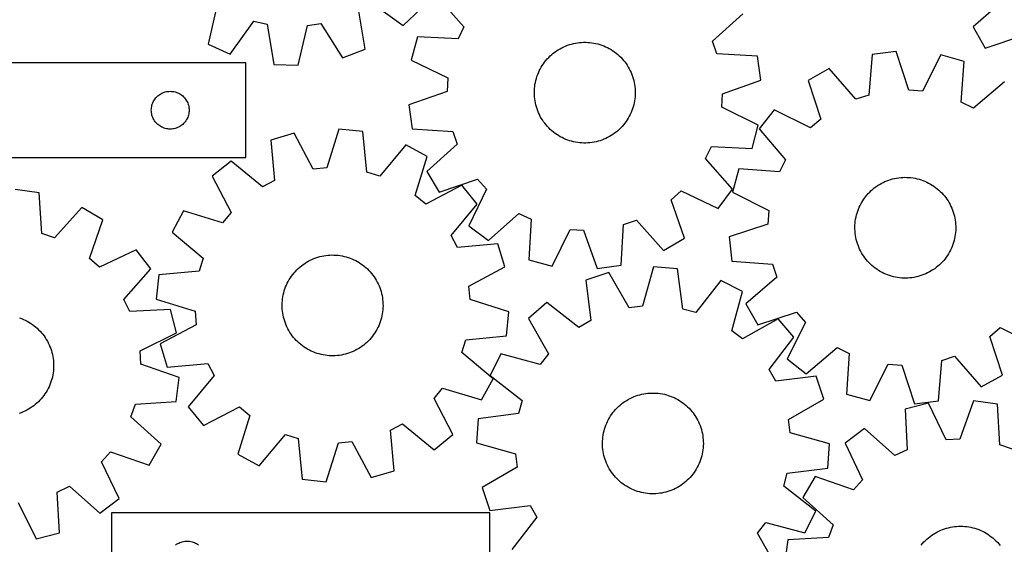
# Model space of a CAD drawing. Header units: millimetres. Extents: x 7 to 1243, y 7 to 1238.
# Tile 9 of 20: x 248 to 717, y 714 to 963. Entities that reach past the tile are written whole.
import ezdxf

# ---------------------------------------------------------------- set-up
doc = ezdxf.new("R2010")
doc.units = ezdxf.units.MM
doc.layers.add('CUT', color=7, linetype='CONTINUOUS', true_color=0x000000)

msp = doc.modelspace()

# ---------------------------------------------------------------- linework, layer by layer
at = {"layer": 'CUT'}
for p, q in [((341.968896, 970.488762), (337.651258, 951.5996)), ((414.759961, 971.7461), (430.558982, 960.528553)), ((446.587124, 974.450048), (459.426632, 959.938348)), ((716.377015, 972.58994), (701.801087, 959.823392)), ((412.410587, 949.220265), (409.302826, 968.345752)), ((430.558982, 960.528553), (438.971717, 968.422308)), ((577.688843, 953.117314), (592.111647, 966.0566)), ((348.16355, 946.848056), (359.489792, 962.569336)), ((359.489792, 962.569336), (365.752979, 961.114968)), ((365.752979, 961.114968), (368.99257, 942.01137)), ((384.970809, 960.50333), (391.313802, 961.556487)), ((391.313802, 961.556487), (401.617424, 945.146801)), ((380.522999, 941.644396), (384.970809, 960.50333)), ((459.426632, 959.938348), (456.62807, 954.149502)), ((701.801087, 959.823392), (707.528442, 949.809259)), ((707.528442, 949.809259), (725.922829, 955.899328)), ((337.651258, 951.5996), (348.16355, 946.848056)), ((437.28015, 955.198507), (434.381758, 944.032273)), ((456.62807, 954.149502), (437.28015, 955.198507)), ((508.749568, 951.118385), (509.676475, 951.433879)), ((509.676475, 951.433879), (510.615481, 951.711304)), ((510.615481, 951.711304), (511.56502, 951.950198)), ((511.56502, 951.950198), (512.523513, 952.150162)), ((512.523513, 952.150162), (513.489365, 952.310864)), ((513.489365, 952.310864), (514.460968, 952.432037)), ((514.460968, 952.432037), (515.436705, 952.513479)), ((515.436705, 952.513479), (516.414952, 952.555054)), ((516.414952, 952.555054), (517.39408, 952.556693)), ((517.39408, 952.556693), (518.372461, 952.518393)), ((518.372461, 952.518393), (519.348465, 952.440219)), ((519.348465, 952.440219), (520.320468, 952.3223)), ((520.320468, 952.3223), (521.286852, 952.164832)), ((521.286852, 952.164832), (522.24601, 951.968078)), ((522.24601, 951.968078), (523.196344, 951.732365)), ((523.196344, 951.732365), (524.136272, 951.458085)), ((524.136272, 951.458085), (525.064231, 951.145695)), ((579.803293, 947.045099), (577.688843, 953.117314)), ((401.617424, 945.146801), (412.410587, 949.220265)), ((500.472041, 946.015185), (501.197685, 946.672556)), ((501.197685, 946.672556), (501.949538, 947.299781)), ((501.949538, 947.299781), (502.72635, 947.895817)), ((502.72635, 947.895817), (503.526826, 948.459672)), ((503.526826, 948.459672), (504.349635, 948.990408)), ((504.349635, 948.990408), (505.193408, 949.487141)), ((505.193408, 949.487141), (506.056739, 949.949044)), ((506.056739, 949.949044), (506.938192, 950.375348)), ((506.938192, 950.375348), (507.8363, 950.765345)), ((507.8363, 950.765345), (508.749568, 951.118385)), ((525.064231, 951.145695), (525.978676, 950.795715)), ((525.978676, 950.795715), (526.878085, 950.408727)), ((526.878085, 950.408727), (527.76096, 949.985376)), ((527.76096, 949.985376), (528.625833, 949.526366)), ((528.625833, 949.526366), (529.471263, 949.032461)), ((529.471263, 949.032461), (530.295845, 948.504483)), ((530.295845, 948.504483), (531.098204, 947.943311)), ((531.098204, 947.943311), (531.877007, 947.349879)), ((531.877007, 947.349879), (532.630956, 946.725174)), ((532.630956, 946.725174), (533.358797, 946.070237)), ((599.143518, 945.86268), (579.803293, 947.045099)), ((653.638749, 946.732698), (652.115102, 927.41636)), ((665.090554, 948.126125), (653.638749, 946.732698)), ((671.201888, 929.738792), (665.090554, 948.126125)), ((686.413221, 946.518188), (677.613512, 929.255293)), ((697.52655, 943.42313), (686.413221, 946.518188)), ((355.661985, 942.705142), (235.661985, 942.705142)), ((355.661985, 897.705142), (355.661985, 942.705142)), ((368.99257, 942.01137), (380.522999, 941.644396)), ((434.381758, 944.032273), (451.797304, 935.538677)), ((496.732906, 941.502464), (497.277594, 942.316104)), ((497.277594, 942.316104), (497.855017, 943.10685)), ((497.855017, 943.10685), (498.464212, 943.873385)), ((498.464212, 943.873385), (499.104166, 944.614434)), ((499.104166, 944.614434), (499.773814, 945.328764)), ((499.773814, 945.328764), (500.472041, 946.015185)), ((533.358797, 946.070237), (534.059318, 945.386157)), ((534.059318, 945.386157), (534.731354, 944.674074)), ((534.731354, 944.674074), (535.373785, 943.935171)), ((535.373785, 943.935171), (535.985543, 943.17068)), ((535.985543, 943.17068), (536.56561, 942.381872)), ((536.56561, 942.381872), (537.113019, 941.57006)), ((600.738886, 934.437258), (599.143518, 945.86268)), ((696.13616, 924.096743), (697.52655, 943.42313)), ((494.198961, 936.218062), (494.530215, 937.139456)), ((494.530215, 937.139456), (494.898775, 938.046571)), ((494.898775, 938.046571), (495.304029, 938.937899)), ((495.304029, 938.937899), (495.745302, 939.811955)), ((495.745302, 939.811955), (496.221858, 940.667284)), ((496.221858, 940.667284), (496.732906, 941.502464)), ((537.113019, 941.57006), (537.62686, 940.736596)), ((537.62686, 940.736596), (538.106278, 939.882866)), ((538.106278, 939.882866), (538.550474, 939.010293)), ((538.550474, 939.010293), (538.95871, 938.120327)), ((538.95871, 938.120327), (539.330305, 937.214451)), ((539.330305, 937.214451), (539.664642, 936.294171)), ((633.323842, 940.058407), (623.276996, 934.388632)), ((646.006507, 925.409433), (633.323842, 940.058407)), ((451.797304, 935.538677), (451.427065, 929.119517)), ((493.257089, 932.420681), (493.434237, 933.383652)), ((493.434237, 933.383652), (493.650516, 934.338596)), ((493.650516, 934.338596), (493.905565, 935.283924)), ((493.905565, 935.283924), (494.198961, 936.218062)), ((539.664642, 936.294171), (539.961164, 935.361021)), ((539.961164, 935.361021), (540.219376, 934.416552)), ((540.219376, 934.416552), (540.438851, 933.462337)), ((540.438851, 933.462337), (540.619222, 932.499964)), ((540.619222, 932.499964), (540.760189, 931.531035)), ((582.462302, 928.002284), (600.738886, 934.437258)), ((623.276996, 934.388632), (629.261371, 915.959588)), ((716.610796, 933.777758), (701.8747, 921.196426)), ((314.661853, 927.688368), (315.161985, 927.99937)), ((315.161985, 927.99937), (315.681387, 928.276996)), ((315.681387, 928.276996), (316.217834, 928.520057)), ((316.217834, 928.520057), (316.76903, 928.727513)), ((316.76903, 928.727513), (317.332613, 928.898474)), ((317.332613, 928.898474), (317.906172, 929.032209)), ((317.906172, 929.032209), (318.487249, 929.128145)), ((318.487249, 929.128145), (319.073357, 929.185872)), ((319.073357, 929.185872), (319.661985, 929.205142)), ((319.661985, 929.205142), (320.250613, 929.185872)), ((320.250613, 929.185872), (320.836721, 929.128145)), ((320.836721, 929.128145), (321.417798, 929.032209)), ((321.417798, 929.032209), (321.991356, 928.898474)), ((321.991356, 928.898474), (322.55494, 928.727513)), ((322.55494, 928.727513), (323.106136, 928.520057)), ((323.106136, 928.520057), (323.642583, 928.276996)), ((323.642583, 928.276996), (324.161985, 927.99937)), ((324.161985, 927.99937), (324.662117, 927.688368)), ((451.427065, 929.119517), (433.15048, 922.684543)), ((492.944717, 928.520725), (492.963051, 929.499683)), ((492.966328, 927.541834), (492.944717, 928.520725)), ((492.963051, 929.499683), (493.0213, 930.477079)), ((493.0213, 930.477079), (493.119367, 931.451285)), ((493.119367, 931.451285), (493.257089, 932.420681)), ((540.760189, 931.531035), (540.861517, 930.557163)), ((540.861517, 930.557163), (540.923038, 929.579967)), ((540.923038, 929.579967), (540.94465, 928.601076)), ((540.94465, 928.601076), (540.926315, 927.622118)), ((582.092063, 921.583125), (582.462302, 928.002284)), ((677.613512, 929.255293), (671.201888, 929.738792)), ((310.968652, 922.534513), (311.139614, 923.098097)), ((311.139614, 923.098097), (311.347069, 923.649292)), ((311.347069, 923.649292), (311.59013, 924.18574)), ((311.59013, 924.18574), (311.867756, 924.705142)), ((311.867756, 924.705142), (312.178758, 925.205274)), ((312.178758, 925.205274), (312.521805, 925.683994)), ((312.521805, 925.683994), (312.895427, 926.139254)), ((312.895427, 926.139254), (313.298024, 926.569103)), ((313.298024, 926.569103), (313.727872, 926.9717)), ((313.727872, 926.9717), (314.183132, 927.345322)), ((314.183132, 927.345322), (314.661853, 927.688368)), ((324.662117, 927.688368), (325.140838, 927.345322)), ((325.140838, 927.345322), (325.596097, 926.9717)), ((325.596097, 926.9717), (326.025946, 926.569103)), ((326.025946, 926.569103), (326.428543, 926.139254)), ((326.428543, 926.139254), (326.802165, 925.683994)), ((326.802165, 925.683994), (327.145211, 925.205274)), ((327.145211, 925.205274), (327.456213, 924.705142)), ((327.456213, 924.705142), (327.733839, 924.18574)), ((327.733839, 924.18574), (327.976901, 923.649292)), ((327.976901, 923.649292), (328.184356, 923.098097)), ((328.184356, 923.098097), (328.355317, 922.534513)), ((493.027849, 926.564639), (492.966328, 927.541834)), ((493.129178, 925.590766), (493.027849, 926.564639)), ((493.270145, 924.621837), (493.129178, 925.590766)), ((493.450515, 923.659464), (493.270145, 924.621837)), ((493.66999, 922.705249), (493.450515, 923.659464)), ((540.455129, 923.738149), (540.238851, 922.783205)), ((540.632277, 924.701121), (540.455129, 923.738149)), ((540.769999, 925.670516), (540.632277, 924.701121)), ((540.868066, 926.644722), (540.769999, 925.670516)), ((540.926315, 927.622118), (540.868066, 926.644722)), ((652.115102, 927.41636), (646.006507, 925.409433)), ((701.8747, 921.196426), (696.13616, 924.096743)), ((310.661985, 920.205142), (310.681254, 920.79377)), ((310.681254, 919.616513), (310.661985, 920.205142)), ((310.681254, 920.79377), (310.738981, 921.379877)), ((310.738981, 919.030406), (310.681254, 919.616513)), ((310.738981, 921.379877), (310.834917, 921.960954)), ((310.834917, 918.449329), (310.738981, 919.030406)), ((310.834917, 921.960954), (310.968652, 922.534513)), ((310.968652, 917.87577), (310.834917, 918.449329)), ((328.355317, 922.534513), (328.489052, 921.960954)), ((328.489052, 918.449329), (328.355317, 917.87577)), ((328.489052, 921.960954), (328.584989, 921.379877)), ((328.584989, 919.030406), (328.489052, 918.449329)), ((328.584989, 921.379877), (328.642715, 920.79377)), ((328.642715, 919.616513), (328.584989, 919.030406)), ((328.642715, 920.79377), (328.661985, 920.205142)), ((328.661985, 920.205142), (328.642715, 919.616513)), ((433.15048, 922.684543), (434.745848, 911.259121)), ((493.928203, 921.760781), (493.66999, 922.705249)), ((494.224724, 920.82763), (493.928203, 921.760781)), ((494.559061, 919.907351), (494.224724, 920.82763)), ((494.930657, 919.001474), (494.559061, 919.907351)), ((495.338892, 918.111509), (494.930657, 919.001474)), ((538.990591, 919.07523), (538.585337, 918.183902)), ((539.359151, 919.982345), (538.990591, 919.07523)), ((539.690405, 920.903739), (539.359151, 919.982345)), ((539.983801, 921.837877), (539.690405, 920.903739)), ((540.238851, 922.783205), (539.983801, 921.837877)), ((599.507609, 913.089528), (582.092063, 921.583125)), ((607.06261, 920.448213), (599.950262, 911.365263)), ((624.385783, 911.767771), (607.06261, 920.448213)), ((311.139614, 917.312186), (310.968652, 917.87577)), ((311.347069, 916.760991), (311.139614, 917.312186)), ((311.59013, 916.224543), (311.347069, 916.760991)), ((311.867756, 915.705142), (311.59013, 916.224543)), ((312.178758, 915.205009), (311.867756, 915.705142)), ((312.521805, 914.726289), (312.178758, 915.205009)), ((312.895427, 914.271029), (312.521805, 914.726289)), ((313.298024, 913.841181), (312.895427, 914.271029)), ((313.727872, 913.438583), (313.298024, 913.841181)), ((326.025946, 913.841181), (325.596097, 913.438583)), ((326.428543, 914.271029), (326.025946, 913.841181)), ((326.802165, 914.726289), (326.428543, 914.271029)), ((327.145211, 915.205009), (326.802165, 914.726289)), ((327.456213, 915.705142), (327.145211, 915.205009)), ((327.733839, 916.224543), (327.456213, 915.705142)), ((327.976901, 916.760991), (327.733839, 916.224543)), ((328.184356, 917.312186), (327.976901, 916.760991)), ((328.355317, 917.87577), (328.184356, 917.312186)), ((495.783088, 917.238935), (495.338892, 918.111509)), ((496.262506, 916.385206), (495.783088, 917.238935)), ((496.776347, 915.551741), (496.262506, 916.385206)), ((497.323757, 914.73993), (496.776347, 915.551741)), ((497.903823, 913.951122), (497.323757, 914.73993)), ((498.515581, 913.18663), (497.903823, 913.951122)), ((536.03435, 914.014952), (535.425154, 913.248416)), ((536.611772, 914.805697), (536.03435, 914.014952)), ((537.15646, 915.619337), (536.611772, 914.805697)), ((537.667508, 916.454517), (537.15646, 915.619337)), ((538.144065, 917.309846), (537.667508, 916.454517)), ((538.585337, 918.183902), (538.144065, 917.309846)), ((629.261371, 915.959588), (624.385783, 911.767771)), ((314.183132, 913.064962), (313.727872, 913.438583)), ((314.661853, 912.721915), (314.183132, 913.064962)), ((315.161985, 912.410913), (314.661853, 912.721915)), ((315.681387, 912.133287), (315.161985, 912.410913)), ((316.217834, 911.890226), (315.681387, 912.133287)), ((316.76903, 911.68277), (316.217834, 911.890226)), ((317.332613, 911.511809), (316.76903, 911.68277)), ((317.906172, 911.378074), (317.332613, 911.511809)), ((318.487249, 911.282138), (317.906172, 911.378074)), ((319.073357, 911.224411), (318.487249, 911.282138)), ((319.661985, 911.205142), (319.073357, 911.224411)), ((320.250613, 911.224411), (319.661985, 911.205142)), ((320.836721, 911.282138), (320.250613, 911.224411)), ((321.417798, 911.378074), (320.836721, 911.282138)), ((321.991356, 911.511809), (321.417798, 911.378074)), ((322.55494, 911.68277), (321.991356, 911.511809)), ((323.106136, 911.890226), (322.55494, 911.68277)), ((323.642583, 912.133287), (323.106136, 911.890226)), ((324.161985, 912.410913), (323.642583, 912.133287)), ((324.662117, 912.721915), (324.161985, 912.410913)), ((325.140838, 913.064962), (324.662117, 912.721915)), ((325.596097, 913.438583), (325.140838, 913.064962)), ((378.632445, 909.245177), (367.572078, 905.965887)), ((387.717781, 892.130882), (378.632445, 909.245177)), ((399.925452, 911.207191), (394.120486, 892.720851)), ((411.398829, 910.004241), (399.925452, 911.207191)), ((413.243227, 890.715887), (411.398829, 910.004241)), ((434.745848, 911.259121), (454.086073, 910.076702)), ((454.086073, 910.076702), (456.200523, 904.004488)), ((499.158012, 912.447728), (498.515581, 913.18663)), ((499.830048, 911.735644), (499.158012, 912.447728)), ((500.530569, 911.051564), (499.830048, 911.735644)), ((501.25841, 910.396627), (500.530569, 911.051564)), ((502.012359, 909.771922), (501.25841, 910.396627)), ((502.791162, 909.17849), (502.012359, 909.771922)), ((503.593522, 908.617318), (502.791162, 909.17849)), ((531.163017, 909.225984), (530.36254, 908.662129)), ((531.939828, 909.82202), (531.163017, 909.225984)), ((532.691681, 910.449246), (531.939828, 909.82202)), ((533.417326, 911.106616), (532.691681, 910.449246)), ((534.115553, 911.793037), (533.417326, 911.106616)), ((534.7852, 912.507367), (534.115553, 911.793037)), ((535.425154, 913.248416), (534.7852, 912.507367)), ((596.609217, 901.923294), (599.507609, 913.089528)), ((599.950262, 911.365263), (612.531594, 896.629168)), ((367.572078, 905.965887), (369.283406, 886.665271)), ((504.418103, 908.08934), (503.593522, 908.617318)), ((505.263534, 907.595435), (504.418103, 908.08934)), ((506.128406, 907.136425), (505.263534, 907.595435)), ((507.011282, 906.713074), (506.128406, 907.136425)), ((507.91069, 906.326086), (507.011282, 906.713074)), ((508.825135, 905.976106), (507.91069, 906.326086)), ((509.753094, 905.663716), (508.825135, 905.976106)), ((510.693023, 905.389437), (509.753094, 905.663716)), ((511.643357, 905.153724), (510.693023, 905.389437)), ((512.602514, 904.956969), (511.643357, 905.153724)), ((513.568898, 904.799502), (512.602514, 904.956969)), ((514.540902, 904.681583), (513.568898, 904.799502)), ((515.516906, 904.603408), (514.540902, 904.681583)), ((516.495286, 904.565108), (515.516906, 904.603408)), ((517.474415, 904.566748), (516.495286, 904.565108)), ((518.452661, 904.608322), (517.474415, 904.566748)), ((519.428398, 904.689764), (518.452661, 904.608322)), ((520.400001, 904.810937), (519.428398, 904.689764)), ((521.365853, 904.971639), (520.400001, 904.810937)), ((522.324346, 905.171603), (521.365853, 904.971639)), ((523.273886, 905.410497), (522.324346, 905.171603)), ((524.212891, 905.687922), (523.273886, 905.410497)), ((525.139799, 906.003417), (524.212891, 905.687922)), ((526.053067, 906.356456), (525.139799, 906.003417)), ((526.951174, 906.746453), (526.053067, 906.356456)), ((527.832628, 907.172758), (526.951174, 906.746453)), ((528.695959, 907.634661), (527.832628, 907.172758)), ((529.539731, 908.131393), (528.695959, 907.634661)), ((530.36254, 908.662129), (529.539731, 908.131393)), ((431.821831, 903.668425), (419.384326, 888.810737)), ((441.9615, 898.166373), (431.821831, 903.668425)), ((456.200523, 904.004488), (441.777719, 891.065201)), ((574.462734, 897.183453), (577.261297, 902.972299)), ((577.261297, 902.972299), (596.609217, 901.923294)), ((175.661985, 897.705142), (355.661985, 897.705142)), ((348.650736, 896.004742), (339.687219, 888.742453)), ((363.593849, 883.670003), (348.650736, 896.004742)), ((436.284169, 879.640436), (441.9615, 898.166373)), ((587.302242, 882.671753), (574.462734, 897.183453)), ((612.531594, 896.629168), (609.631278, 890.890627)), ((394.120486, 892.720851), (387.717781, 892.130882)), ((419.384326, 888.810737), (413.243227, 890.715887)), ((441.777719, 891.065201), (447.623967, 881.120009)), ((590.304891, 892.281017), (587.209833, 881.167688)), ((609.631278, 890.890627), (590.304891, 892.281017)), ((339.687219, 888.742453), (348.654305, 871.565906)), ((369.283406, 886.665271), (363.593849, 883.670003)), ((447.623967, 881.120009), (465.944497, 887.42878)), ((465.944497, 887.42878), (470.221729, 882.62795)), ((657.999127, 885.313356), (658.868188, 885.764384)), ((658.868188, 885.764384), (659.754924, 886.17959)), ((659.754924, 886.17959), (660.657857, 886.558281)), ((660.657857, 886.558281), (661.575485, 886.899828)), ((661.575485, 886.899828), (662.50628, 887.203662)), ((662.50628, 887.203662), (663.448694, 887.469278)), ((663.448694, 887.469278), (664.401157, 887.696232)), ((664.401157, 887.696232), (665.362085, 887.884148)), ((665.362085, 887.884148), (666.329878, 888.032713)), ((666.329878, 888.032713), (667.302926, 888.141679)), ((667.302926, 888.141679), (668.279608, 888.210865)), ((668.279608, 888.210865), (669.2583, 888.240156)), ((669.2583, 888.240156), (670.237372, 888.229504)), ((670.237372, 888.229504), (671.215194, 888.178925)), ((671.215194, 888.178925), (672.19014, 888.088504)), ((672.19014, 888.088504), (673.160586, 887.958392)), ((673.160586, 887.958392), (674.124918, 887.788805)), ((674.124918, 887.788805), (675.08153, 887.580026)), ((675.08153, 887.580026), (676.02883, 887.332401)), ((676.02883, 887.332401), (676.965241, 887.046343)), ((676.965241, 887.046343), (677.889205, 886.722329)), ((677.889205, 886.722329), (678.799185, 886.360897)), ((678.799185, 886.360897), (679.693664, 885.962649)), ((679.693664, 885.962649), (680.571155, 885.528248)), ((257.360835, 880.821212), (245.932849, 882.398115)), ((458.405283, 884.497297), (441.228735, 875.530211)), ((465.667571, 875.53378), (458.405283, 884.497297)), ((470.221729, 882.62795), (461.848446, 865.154239)), ((558.076804, 877.560714), (562.877634, 881.837947)), ((562.877634, 881.837947), (580.351344, 873.464664)), ((580.351344, 873.464664), (587.302242, 882.671753)), ((587.209833, 881.167688), (604.472728, 872.367979)), ((651.849195, 880.517475), (652.527757, 881.223342)), ((652.527757, 881.223342), (653.234546, 881.900944)), ((653.234546, 881.900944), (653.968386, 882.549153)), ((653.968386, 882.549153), (654.728054, 883.16689)), ((654.728054, 883.16689), (655.512286, 883.753128)), ((655.512286, 883.753128), (656.319778, 884.30689)), ((656.319778, 884.30689), (657.149185, 884.827254)), ((657.149185, 884.827254), (657.999127, 885.313356)), ((680.571155, 885.528248), (681.430198, 885.058417)), ((681.430198, 885.058417), (682.269361, 884.553938)), ((682.269361, 884.553938), (683.08725, 884.01565)), ((683.08725, 884.01565), (683.882502, 883.444449)), ((683.882502, 883.444449), (684.653793, 882.841287)), ((684.653793, 882.841287), (685.399841, 882.207167)), ((685.399841, 882.207167), (686.119402, 881.543145)), ((686.119402, 881.543145), (686.811281, 880.850325)), ((258.574505, 861.482923), (257.360835, 880.821212)), ((441.228735, 875.530211), (436.284169, 879.640436)), ((564.385575, 859.240184), (558.076804, 877.560714)), ((648.430307, 875.75754), (648.917563, 876.60682)), ((648.917563, 876.60682), (649.439056, 877.435518)), ((649.439056, 877.435518), (649.993915, 878.242256)), ((649.993915, 878.242256), (650.581219, 879.025691)), ((650.581219, 879.025691), (651.199988, 879.784518)), ((651.199988, 879.784518), (651.849195, 880.517475)), ((686.811281, 880.850325), (687.474324, 880.12986)), ((687.474324, 880.12986), (688.107429, 879.382951)), ((688.107429, 879.382951), (688.709542, 878.61084)), ((688.709542, 878.61084), (689.27966, 877.814813)), ((689.27966, 877.814813), (689.816835, 876.996193)), ((689.816835, 876.996193), (690.320173, 876.156344)), ((277.566092, 873.821984), (264.650129, 859.378289)), ((287.520719, 867.991815), (277.566092, 873.821984)), ((326.018143, 872.298671), (320.516091, 862.159002)), ((344.54408, 866.62134), (326.018143, 872.298671)), ((348.654305, 871.565906), (344.54408, 866.62134)), ((453.332832, 860.590667), (465.667571, 875.53378)), ((604.472728, 872.367979), (603.989229, 865.956355)), ((646.533872, 871.252962), (646.838972, 872.183343)), ((646.838972, 872.183343), (647.181766, 873.100505)), ((647.181766, 873.100505), (647.561685, 874.002923)), ((647.561685, 874.002923), (647.978097, 874.889092)), ((647.978097, 874.889092), (648.430307, 875.75754)), ((690.320173, 876.156344), (690.788835, 875.296663)), ((690.788835, 875.296663), (691.222043, 874.418582)), ((691.222043, 874.418582), (691.619074, 873.523562)), ((691.619074, 873.523562), (691.979268, 872.613092)), ((691.979268, 872.613092), (692.302026, 871.688688)), ((692.302026, 871.688688), (692.586809, 870.751888)), ((281.241561, 849.661114), (287.520719, 867.991815)), ((471.055535, 858.203342), (485.567236, 871.04285)), ((485.567236, 871.04285), (491.356082, 868.244287)), ((491.356082, 868.244287), (490.307076, 848.896367)), ((535.428881, 865.702291), (541.501096, 867.816741)), ((541.501096, 867.816741), (554.440383, 853.393936)), ((645.589334, 866.457595), (645.699623, 867.430494)), ((645.699623, 867.430494), (645.849504, 868.398084)), ((645.849504, 868.398084), (646.038726, 869.358756)), ((646.038726, 869.358756), (646.266976, 870.31091)), ((646.266976, 870.31091), (646.533872, 871.252962)), ((692.586809, 870.751888), (692.833145, 869.804253)), ((692.833145, 869.804253), (693.040624, 868.847358)), ((693.040624, 868.847358), (693.208899, 867.882796)), ((693.208899, 867.882796), (693.337691, 866.912174)), ((693.337691, 866.912174), (693.426786, 865.937106)), ((461.848446, 865.154239), (471.055535, 858.203342)), ((501.473311, 845.997975), (509.966907, 863.413521)), ((509.966907, 863.413521), (516.386067, 863.043282)), ((516.386067, 863.043282), (522.821041, 844.766698)), ((534.246463, 846.362066), (535.428881, 865.702291)), ((603.989229, 865.956355), (585.601896, 859.845021)), ((645.488197, 864.502357), (645.518819, 865.481008)), ((645.497518, 863.523272), (645.488197, 864.502357)), ((645.546767, 862.545381), (645.497518, 863.523272)), ((645.518819, 865.481008), (645.589334, 866.457595)), ((645.635862, 861.570314), (645.546767, 862.545381)), ((693.454734, 863.00148), (693.38422, 862.024892)), ((693.426786, 865.937106), (693.476035, 864.959216)), ((693.485356, 863.98013), (693.454734, 863.00148)), ((693.476035, 864.959216), (693.485356, 863.98013)), ((264.650129, 859.378289), (258.574505, 861.482923)), ((320.516091, 862.159002), (335.373779, 849.721497)), ((456.3281, 854.90111), (453.332832, 860.590667)), ((554.440383, 853.393936), (564.385575, 859.240184)), ((585.601896, 859.845021), (586.995323, 848.393216)), ((645.764654, 860.599691), (645.635862, 861.570314)), ((645.93293, 859.63513), (645.764654, 860.599691)), ((646.140408, 858.678235), (645.93293, 859.63513)), ((646.386744, 857.730599), (646.140408, 858.678235)), ((646.671528, 856.7938), (646.386744, 857.730599)), ((692.706578, 858.171578), (692.439681, 857.229526)), ((692.934827, 859.123732), (692.706578, 858.171578)), ((693.12405, 860.084403), (692.934827, 859.123732)), ((693.273931, 861.051994), (693.12405, 860.084403)), ((693.38422, 862.024892), (693.273931, 861.051994)), ((303.509453, 853.793154), (286.049297, 845.391645)), ((310.47522, 844.59731), (303.509453, 853.793154)), ((475.628716, 856.612438), (456.3281, 854.90111)), ((478.908007, 845.552071), (475.628716, 856.612438)), ((646.994286, 855.869396), (646.671528, 856.7938)), ((647.35448, 854.958926), (646.994286, 855.869396)), ((647.751511, 854.063906), (647.35448, 854.958926)), ((648.184718, 853.185824), (647.751511, 854.063906)), ((648.653381, 852.326144), (648.184718, 853.185824)), ((690.995457, 853.593395), (690.543247, 852.724948)), ((691.411868, 854.479565), (690.995457, 853.593395)), ((691.791787, 855.381982), (691.411868, 854.479565)), ((692.134582, 856.299145), (691.791787, 855.381982)), ((692.439681, 857.229526), (692.134582, 856.299145)), ((286.049297, 845.391645), (281.241561, 849.661114)), ((335.373779, 849.721497), (333.468629, 843.580398)), ((384.504826, 847.797938), (385.35284, 848.287394)), ((385.35284, 848.287394), (386.220112, 848.741853)), ((386.220112, 848.741853), (387.1052, 849.16056)), ((387.1052, 849.16056), (388.006629, 849.542817)), ((388.006629, 849.542817), (388.9229, 849.887987)), ((388.9229, 849.887987), (389.852488, 850.195497)), ((389.852488, 850.195497), (390.793844, 850.464835)), ((390.793844, 850.464835), (391.745404, 850.695551)), ((391.745404, 850.695551), (392.705582, 850.887263)), ((392.705582, 850.887263), (393.67278, 851.039651)), ((393.67278, 851.039651), (394.645389, 851.152462)), ((394.645389, 851.152462), (395.621791, 851.225507)), ((395.621791, 851.225507), (396.600359, 851.258666)), ((396.600359, 851.258666), (397.579465, 851.251882)), ((397.579465, 851.251882), (398.55748, 851.205168)), ((398.55748, 851.205168), (399.532775, 851.118601)), ((399.532775, 851.118601), (400.503728, 850.992325)), ((400.503728, 850.992325), (401.468723, 850.82655)), ((401.468723, 850.82655), (402.426152, 850.621552)), ((402.426152, 850.621552), (403.374423, 850.377673)), ((403.374423, 850.377673), (404.311958, 850.095318)), ((404.311958, 850.095318), (405.237195, 849.774958)), ((405.237195, 849.774958), (406.148595, 849.417125)), ((406.148595, 849.417125), (407.044642, 849.022415)), ((407.044642, 849.022415), (407.923843, 848.591485)), ((407.923843, 848.591485), (408.784735, 848.125052)), ((408.784735, 848.125052), (409.625886, 847.623893)), ((490.307076, 848.896367), (501.473311, 845.997975)), ((586.995323, 848.393216), (606.311661, 846.869569)), ((649.156718, 851.486295), (648.653381, 852.326144)), ((649.693893, 850.667675), (649.156718, 851.486295)), ((650.264012, 849.871647), (649.693893, 850.667675)), ((650.866124, 849.099536), (650.264012, 849.871647)), ((651.499229, 848.352627), (650.866124, 849.099536)), ((652.162273, 847.632163), (651.499229, 848.352627)), ((687.773565, 848.69797), (687.124359, 847.965013)), ((688.392335, 849.456797), (687.773565, 848.69797)), ((688.979638, 850.240232), (688.392335, 849.456797)), ((689.534498, 851.04697), (688.979638, 850.240232)), ((690.05599, 851.875668), (689.534498, 851.04697)), ((690.543247, 852.724948), (690.05599, 851.875668)), ((297.65918, 830.06488), (310.47522, 844.59731)), ((333.468629, 843.580398), (314.180275, 841.735999)), ((378.575603, 842.731731), (379.221908, 843.467248)), ((379.221908, 843.467248), (379.897676, 844.175791)), ((379.897676, 844.175791), (380.601782, 844.85618)), ((380.601782, 844.85618), (381.333054, 845.507284)), ((381.333054, 845.507284), (382.090275, 846.128019)), ((382.090275, 846.128019), (382.872185, 846.717351)), ((382.872185, 846.717351), (383.677482, 847.274299)), ((383.677482, 847.274299), (384.504826, 847.797938)), ((409.625886, 847.623893), (410.445895, 847.088841)), ((410.445895, 847.088841), (411.243398, 846.520788)), ((411.243398, 846.520788), (412.017067, 845.920678)), ((412.017067, 845.920678), (412.765615, 845.289511)), ((412.765615, 845.289511), (413.487795, 844.628338)), ((413.487795, 844.628338), (414.182406, 843.938257)), ((414.182406, 843.938257), (414.848291, 843.220419)), ((461.793712, 836.466735), (478.908007, 845.552071)), ((522.821041, 844.766698), (534.246463, 846.362066)), ((549.578081, 845.546252), (544.39222, 826.876778)), ((561.085166, 844.726212), (549.578081, 845.546252)), ((563.571142, 825.510012), (561.085166, 844.726212)), ((606.311661, 846.869569), (608.318588, 840.760974)), ((652.854151, 846.939343), (652.162273, 847.632163)), ((653.573713, 846.275321), (652.854151, 846.939343)), ((654.31976, 845.6412), (653.573713, 846.275321)), ((655.091052, 845.038038), (654.31976, 845.6412)), ((655.886304, 844.466838), (655.091052, 845.038038)), ((656.704192, 843.92855), (655.886304, 844.466838)), ((657.543356, 843.424071), (656.704192, 843.92855)), ((658.402398, 842.95424), (657.543356, 843.424071)), ((681.824368, 843.655233), (680.974427, 843.169132)), ((682.653775, 844.175598), (681.824368, 843.655233)), ((683.461267, 844.72936), (682.653775, 844.175598)), ((684.2455, 845.315597), (683.461267, 844.72936)), ((685.005168, 845.933335), (684.2455, 845.315597)), ((685.739007, 846.581544), (685.005168, 845.933335)), ((686.445796, 847.259146), (685.739007, 846.581544)), ((687.124359, 847.965013), (686.445796, 847.259146)), ((314.180275, 841.735999), (312.977325, 830.262622)), ((375.821857, 838.693839), (376.305754, 839.545037)), ((376.305754, 839.545037), (376.823967, 840.37579)), ((376.823967, 840.37579), (377.375634, 841.184715)), ((377.375634, 841.184715), (377.959837, 841.970464)), ((377.959837, 841.970464), (378.575603, 842.731731)), ((414.848291, 843.220419), (415.484343, 842.476018)), ((415.484343, 842.476018), (416.089502, 841.706292)), ((416.089502, 841.706292), (416.662762, 840.912523)), ((416.662762, 840.912523), (417.203167, 840.096033)), ((417.203167, 840.096033), (417.70982, 839.25818)), ((417.70982, 839.25818), (418.181876, 838.400358)), ((528.36226, 842.87594), (517.417284, 839.229988)), ((517.417284, 839.229988), (519.770672, 819.9971)), ((538.012725, 826.073828), (528.36226, 842.87594)), ((581.707912, 839.074316), (569.772303, 823.810514)), ((592.025257, 833.913126), (581.707912, 839.074316)), ((608.318588, 840.760974), (593.669614, 828.078309)), ((659.279889, 842.519838), (658.402398, 842.95424)), ((660.174369, 842.121591), (659.279889, 842.519838)), ((661.084348, 841.760159), (660.174369, 842.121591)), ((662.008312, 841.436144), (661.084348, 841.760159)), ((662.944724, 841.150087), (662.008312, 841.436144)), ((663.892024, 840.902462), (662.944724, 841.150087)), ((664.848635, 840.693682), (663.892024, 840.902462)), ((665.812967, 840.524096), (664.848635, 840.693682)), ((666.783413, 840.393983), (665.812967, 840.524096)), ((667.758359, 840.303563), (666.783413, 840.393983)), ((668.736182, 840.252984), (667.758359, 840.303563)), ((669.715254, 840.242331), (668.736182, 840.252984)), ((670.693945, 840.271623), (669.715254, 840.242331)), ((671.670627, 840.340809), (670.693945, 840.271623)), ((672.643675, 840.449775), (671.670627, 840.340809)), ((673.611468, 840.59834), (672.643675, 840.449775)), ((674.572396, 840.786256), (673.611468, 840.59834)), ((675.52486, 841.01321), (674.572396, 840.786256)), ((676.467274, 841.278825), (675.52486, 841.01321)), ((677.398069, 841.582659), (676.467274, 841.278825)), ((678.315697, 841.924206), (677.398069, 841.582659)), ((679.21863, 842.302898), (678.315697, 841.924206)), ((680.105365, 842.718103), (679.21863, 842.302898)), ((680.974427, 843.169132), (680.105365, 842.718103)), ((373.680067, 833.238702), (373.943239, 834.181801)), ((373.943239, 834.181801), (374.244659, 835.113381)), ((374.244659, 835.113381), (374.583827, 836.031891)), ((374.583827, 836.031891), (374.960176, 836.935803)), ((374.960176, 836.935803), (375.373082, 837.823611)), ((375.373082, 837.823611), (375.821857, 838.693839)), ((418.181876, 838.400358), (418.61855, 837.523995)), ((418.61855, 837.523995), (419.019115, 836.630551)), ((419.019115, 836.630551), (419.382904, 835.721512)), ((419.382904, 835.721512), (419.709312, 834.79839)), ((419.709312, 834.79839), (419.997796, 833.862724)), ((462.38368, 830.06403), (461.793712, 836.466735)), ((300.467093, 824.280564), (297.65918, 830.06488)), ((312.977325, 830.262622), (331.463665, 824.457657)), ((372.951003, 828.405882), (373.017658, 829.38274)), ((373.017658, 829.38274), (373.124101, 830.356067)), ((373.124101, 830.356067), (373.270157, 831.324242)), ((373.270157, 831.324242), (373.455582, 832.285654)), ((373.455582, 832.285654), (373.680067, 833.238702)), ((419.997796, 833.862724), (420.247875, 832.916069)), ((420.247875, 832.916069), (420.459133, 831.960001)), ((420.459133, 831.960001), (420.631219, 830.996112)), ((420.631219, 830.996112), (420.763846, 830.026007)), ((420.763846, 830.026007), (420.856793, 829.051298)), ((480.87002, 824.259064), (462.38368, 830.06403)), ((586.968278, 815.20833), (592.025257, 833.913126)), ((319.813293, 825.360834), (300.467093, 824.280564)), ((322.729725, 814.199297), (319.813293, 825.360834)), ((372.924249, 827.427117), (372.951003, 828.405882)), ((372.937439, 826.448076), (372.924249, 827.427117)), ((372.990552, 825.470388), (372.937439, 826.448076)), ((373.083499, 824.49568), (372.990552, 825.470388)), ((420.829688, 825.138947), (420.723244, 824.16562)), ((420.896342, 826.115805), (420.829688, 825.138947)), ((420.856793, 829.051298), (420.909906, 828.07361)), ((420.923097, 827.094569), (420.896342, 826.115805)), ((420.909906, 828.07361), (420.923097, 827.094569)), ((498.838306, 828.643998), (490.121712, 821.087116)), ((514.184063, 816.813943), (498.838306, 828.643998)), ((544.39222, 826.876778), (538.012725, 826.073828)), ((569.772303, 823.810514), (563.571142, 825.510012)), ((593.669614, 828.078309), (599.339388, 818.031463)), ((247.97535, 821.297346), (248.894888, 820.960977)), ((248.894888, 820.960977), (249.799941, 820.587382)), ((249.799941, 820.587382), (250.689003, 820.177181)), ((250.689003, 820.177181), (251.560593, 819.731058)), ((331.463665, 824.457657), (332.053634, 818.054952)), ((373.216126, 823.525574), (373.083499, 824.49568)), ((373.388212, 822.561686), (373.216126, 823.525574)), ((373.59947, 821.605618), (373.388212, 822.561686)), ((373.849549, 820.658963), (373.59947, 821.605618)), ((374.138033, 819.723296), (373.849549, 820.658963)), ((419.904106, 820.339885), (419.602686, 819.408306)), ((420.167278, 821.282985), (419.904106, 820.339885)), ((420.391763, 822.236033), (420.167278, 821.282985)), ((420.577188, 823.197445), (420.391763, 822.236033)), ((420.723244, 824.16562), (420.577188, 823.197445)), ((479.66707, 812.785687), (480.87002, 824.259064)), ((490.121712, 821.087116), (499.656067, 804.218847)), ((519.770672, 819.9971), (514.184063, 816.813943)), ((608.915303, 820.799472), (592.047034, 811.265118)), ((599.339388, 818.031463), (617.768432, 824.015838)), ((616.472185, 812.082878), (608.915303, 820.799472)), ((617.768432, 824.015838), (621.960249, 819.14025)), ((251.560593, 819.731058), (252.413262, 819.249756)), ((252.413262, 819.249756), (253.245589, 818.734075)), ((253.245589, 818.734075), (254.056189, 818.184874)), ((254.056189, 818.184874), (254.843714, 817.603066)), ((254.843714, 817.603066), (255.606852, 816.989621)), ((255.606852, 816.989621), (256.344334, 816.345559)), ((256.344334, 816.345559), (257.054931, 815.671952)), ((257.054931, 815.671952), (257.737462, 814.969921)), ((332.053634, 818.054952), (314.939339, 808.969616)), ((374.464441, 818.800175), (374.138033, 819.723296)), ((374.82823, 817.891136), (374.464441, 818.800175)), ((375.228795, 816.997691), (374.82823, 817.891136)), ((375.665469, 816.121329), (375.228795, 816.997691)), ((376.137525, 815.263507), (375.665469, 816.121329)), ((418.025488, 815.827848), (417.541591, 814.976649)), ((418.474263, 816.698076), (418.025488, 815.827848)), ((418.887169, 817.585884), (418.474263, 816.698076)), ((419.263519, 818.489796), (418.887169, 817.585884)), ((419.602686, 819.408306), (419.263519, 818.489796)), ((621.960249, 819.14025), (613.279808, 801.817077)), ((709.712182, 812.522899), (714.58777, 816.714716)), ((714.58777, 816.714716), (731.910944, 808.034275)), ((257.737462, 814.969921), (258.39079, 814.240635)), ((258.39079, 814.240635), (259.013827, 813.485308)), ((259.013827, 813.485308), (259.605538, 812.705196)), ((259.605538, 812.705196), (260.164936, 811.901599)), ((260.164936, 811.901599), (260.691091, 811.075853)), ((260.691091, 811.075853), (261.183127, 810.229334)), ((305.327928, 805.677569), (322.729725, 814.199297)), ((376.644178, 814.425654), (376.137525, 815.263507)), ((377.184584, 813.609163), (376.644178, 814.425654)), ((377.757843, 812.815395), (377.184584, 813.609163)), ((378.363002, 812.045669), (377.757843, 812.815395)), ((378.999054, 811.301268), (378.363002, 812.045669)), ((379.66494, 810.583429), (378.999054, 811.301268)), ((414.625437, 811.054439), (413.949669, 810.345896)), ((415.271742, 811.789956), (414.625437, 811.054439)), ((415.887508, 812.551223), (415.271742, 811.789956)), ((416.471711, 813.336972), (415.887508, 812.551223)), ((417.023378, 814.145897), (416.471711, 813.336972)), ((417.541591, 814.976649), (417.023378, 814.145897)), ((458.473567, 804.80019), (460.378716, 810.941289)), ((460.378716, 810.941289), (479.66707, 812.785687)), ((592.047034, 811.265118), (586.968278, 815.20833)), ((604.64213, 796.737122), (616.472185, 812.082878)), ((715.696558, 794.093855), (709.712182, 812.522899)), ((261.183127, 810.229334), (261.640226, 809.363449)), ((261.640226, 809.363449), (262.061626, 808.479641)), ((262.061626, 808.479641), (262.446626, 807.579379)), ((262.446626, 807.579379), (262.794585, 806.664164)), ((262.794585, 806.664164), (263.104924, 805.735517)), ((314.939339, 808.969616), (318.218629, 797.909249)), ((380.35955, 809.893349), (379.66494, 810.583429)), ((381.081731, 809.232175), (380.35955, 809.893349)), ((381.830278, 808.601008), (381.081731, 809.232175)), ((382.603947, 808.000899), (381.830278, 808.601008)), ((383.40145, 807.432846), (382.603947, 808.000899)), ((384.221459, 806.897794), (383.40145, 807.432846)), ((385.06261, 806.396635), (384.221459, 806.897794)), ((385.923502, 805.930202), (385.06261, 806.396635)), ((408.494505, 806.234293), (407.627233, 805.779833)), ((409.342519, 806.723749), (408.494505, 806.234293)), ((410.169864, 807.247387), (409.342519, 806.723749)), ((410.975161, 807.804336), (410.169864, 807.247387)), ((411.75707, 808.393668), (410.975161, 807.804336)), ((412.514291, 809.014403), (411.75707, 808.393668)), ((413.245563, 809.665507), (412.514291, 809.014403)), ((413.949669, 810.345896), (413.245563, 809.665507)), ((622.362758, 794.704729), (637.098853, 807.286061)), ((637.098853, 807.286061), (642.837394, 804.385745)), ((263.104924, 805.735517), (263.377127, 804.794985)), ((263.377127, 804.794985), (263.61074, 803.844133)), ((263.61074, 803.844133), (263.805375, 802.884543)), ((263.805375, 802.884543), (263.960707, 801.917813)), ((263.960707, 801.917813), (264.076479, 800.945552)), ((305.708539, 799.259016), (305.327928, 805.677569)), ((386.802703, 805.499272), (385.923502, 805.930202)), ((387.69875, 805.104562), (386.802703, 805.499272)), ((388.61015, 804.746729), (387.69875, 805.104562)), ((389.535388, 804.426368), (388.61015, 804.746729)), ((390.472922, 804.144014), (389.535388, 804.426368)), ((391.421193, 803.900134), (390.472922, 804.144014)), ((392.378623, 803.695137), (391.421193, 803.900134)), ((393.343617, 803.529362), (392.378623, 803.695137)), ((394.31457, 803.403086), (393.343617, 803.529362)), ((395.289865, 803.316519), (394.31457, 803.403086)), ((396.26788, 803.269805), (395.289865, 803.316519)), ((397.246986, 803.263021), (396.26788, 803.269805)), ((398.225554, 803.29618), (397.246986, 803.263021)), ((399.201956, 803.369225), (398.225554, 803.29618)), ((400.174565, 803.482036), (399.201956, 803.369225)), ((401.141764, 803.634424), (400.174565, 803.482036)), ((402.101942, 803.826136), (401.141764, 803.634424)), ((403.053501, 804.056852), (402.101942, 803.826136)), ((403.994858, 804.32619), (403.053501, 804.056852)), ((404.924445, 804.633699), (403.994858, 804.32619)), ((405.840716, 804.97887), (404.924445, 804.633699)), ((406.742145, 805.361127), (405.840716, 804.97887)), ((407.627233, 805.779833), (406.742145, 805.361127)), ((473.331254, 792.362685), (458.473567, 804.80019)), ((477.008058, 804.19707), (471.846868, 793.879725)), ((495.712854, 799.140091), (477.008058, 804.19707)), ((499.656067, 804.218847), (495.712854, 799.140091)), ((613.279808, 801.817077), (622.362758, 794.704729)), ((642.837394, 804.385745), (641.447003, 785.059358)), ((686.858452, 801.066128), (692.967047, 803.073055)), ((692.967047, 803.073055), (705.649711, 788.424081)), ((264.141098, 797.03364), (264.057501, 796.058085)), ((264.076479, 800.945552), (264.152497, 799.969377)), ((264.184834, 798.011792), (264.141098, 797.03364)), ((264.152497, 799.969377), (264.188635, 798.990915)), ((264.188635, 798.990915), (264.184834, 798.011792)), ((323.995499, 792.853585), (305.708539, 799.259016)), ((318.218629, 797.909249), (337.519245, 799.620576)), ((337.519245, 799.620576), (340.514513, 793.93102)), ((607.825287, 791.150512), (604.64213, 796.737122)), ((652.560332, 781.9643), (661.360042, 799.227195)), ((661.360042, 799.227195), (667.771665, 798.743696)), ((667.771665, 798.743696), (673.883, 780.356363)), ((685.334804, 781.74979), (686.858452, 801.066128)), ((263.328275, 792.214199), (263.048777, 791.275809)), ((263.569266, 793.163208), (263.328275, 792.214199)), ((263.771347, 794.121258), (263.569266, 793.163208)), ((263.934182, 795.086752), (263.771347, 794.121258)), ((264.057501, 796.058085), (263.934182, 795.086752)), ((322.418596, 781.4256), (323.995499, 792.853585)), ((340.514513, 793.93102), (328.179774, 778.987907)), ((467.829202, 782.223016), (473.331254, 792.362685)), ((471.846868, 793.879725), (487.11067, 781.944116)), ((627.058175, 793.5039), (607.825287, 791.150512)), ((630.704127, 782.558924), (627.058175, 793.5039)), ((705.649711, 788.424081), (715.696558, 794.093855)), ((261.555948, 787.659361), (261.092139, 786.797052)), ((261.984199, 788.53987), (261.555948, 787.659361)), ((262.376179, 789.437115), (261.984199, 788.53987)), ((262.731235, 790.3496), (262.376179, 789.437115)), ((263.048777, 791.275809), (262.731235, 790.3496)), ((445.19304, 782.955781), (449.303265, 787.900347)), ((449.303265, 787.900347), (467.829202, 782.223016)), ((258.268735, 782.807557), (257.609763, 782.083367)), ((258.897619, 783.558023), (258.268735, 782.807557)), ((259.49537, 784.333516), (258.897619, 783.558023)), ((260.060992, 785.132745), (259.49537, 784.333516)), ((260.593544, 785.954379), (260.060992, 785.132745)), ((261.092139, 786.797052), (260.593544, 785.954379)), ((454.160126, 765.779233), (445.19304, 782.955781)), ((536.899988, 782.049716), (537.746666, 782.541478)), ((537.746666, 782.541478), (538.612699, 782.998297)), ((538.612699, 782.998297), (539.496643, 783.419411)), ((539.496643, 783.419411), (540.397029, 783.804119)), ((540.397029, 783.804119), (541.312357, 784.151782)), ((541.312357, 784.151782), (542.241104, 784.461821)), ((542.241104, 784.461821), (543.181724, 784.73372)), ((543.181724, 784.73372), (544.132652, 784.967026)), ((544.132652, 784.967026), (545.092305, 785.16135)), ((545.092305, 785.16135), (546.059085, 785.31637)), ((546.059085, 785.31637), (547.031383, 785.431828)), ((547.031383, 785.431828), (548.007582, 785.50753)), ((548.007582, 785.50753), (548.986057, 785.543352)), ((548.986057, 785.543352), (549.965178, 785.539233)), ((549.965178, 785.539233), (550.943316, 785.495181)), ((550.943316, 785.495181), (551.918844, 785.411269)), ((551.918844, 785.411269), (552.890137, 785.287636)), ((552.890137, 785.287636), (553.855578, 785.124488)), ((553.855578, 785.124488), (554.813562, 784.922097)), ((554.813562, 784.922097), (555.762494, 784.6808)), ((555.762494, 784.6808), (556.700793, 784.400998)), ((556.700793, 784.400998), (557.626899, 784.083157)), ((557.626899, 784.083157), (558.53927, 783.727806)), ((558.53927, 783.727806), (559.436387, 783.335536)), ((559.436387, 783.335536), (560.316758, 782.907001)), ((560.316758, 782.907001), (561.178917, 782.442913)), ((613.902015, 772.90846), (630.704127, 782.558924)), ((641.447003, 785.059358), (652.560332, 781.9643)), ((252.252486, 777.845008), (251.396106, 777.370342)), ((253.088793, 778.35421), (252.252486, 777.845008)), ((253.903634, 778.8971), (253.088793, 778.35421)), ((254.695653, 779.472774), (253.903634, 778.8971)), ((255.463533, 780.080274), (254.695653, 779.472774)), ((256.205994, 780.718589), (255.463533, 780.080274)), ((256.921801, 781.386658), (256.205994, 780.718589)), ((257.609763, 782.083367), (256.921801, 781.386658)), ((300.975672, 774.136306), (303.080307, 780.21193)), ((303.080307, 780.21193), (322.418596, 781.4256)), ((328.179774, 778.987907), (335.442062, 770.02439)), ((335.442062, 770.02439), (352.61861, 778.991476)), ((352.61861, 778.991476), (357.563176, 774.881251)), ((487.11067, 781.944116), (485.411172, 775.742955)), ((531.628877, 777.704663), (532.302713, 778.415042)), ((532.302713, 778.415042), (533.004965, 779.097346)), ((533.004965, 779.097346), (533.734462, 779.750438)), ((533.734462, 779.750438), (534.489991, 780.373231)), ((534.489991, 780.373231), (535.270294, 780.964689)), ((535.270294, 780.964689), (536.074072, 781.523828)), ((536.074072, 781.523828), (536.899988, 782.049716)), ((561.178917, 782.442913), (562.021429, 781.944045)), ((562.021429, 781.944045), (562.842891, 781.411227)), ((562.842891, 781.411227), (563.641937, 780.845347)), ((563.641937, 780.845347), (564.417236, 780.247345)), ((564.417236, 780.247345), (565.167499, 779.618218)), ((565.167499, 779.618218), (565.891476, 778.959012)), ((565.891476, 778.959012), (566.587963, 778.270825)), ((566.587963, 778.270825), (567.255799, 777.554802)), ((680.540571, 780.720089), (669.365748, 777.854986)), ((669.365748, 777.854986), (670.357091, 758.504026)), ((673.883, 780.356363), (685.334804, 781.74979)), ((688.982229, 763.279309), (680.540571, 780.720089)), ((701.891875, 781.887743), (695.402464, 763.630417)), ((713.312492, 780.258333), (701.891875, 781.887743)), ((714.43727, 760.914671), (713.312492, 780.258333)), ((248.72093, 776.161162), (247.798807, 775.831944)), ((249.628857, 776.527718), (248.72093, 776.161162)), ((250.521078, 776.931001), (249.628857, 776.527718)), ((251.396106, 777.370342), (250.521078, 776.931001)), ((315.419367, 761.220343), (300.975672, 774.136306)), ((357.563176, 774.881251), (351.885845, 756.355314)), ((466.194973, 773.256979), (465.374932, 761.749894)), ((485.411172, 775.742955), (466.194973, 773.256979)), ((528.24183, 772.922017), (528.723408, 773.77453)), ((528.723408, 773.77453), (529.239359, 774.60669)), ((529.239359, 774.60669), (529.788822, 775.417113)), ((529.788822, 775.417113), (530.370884, 776.20445)), ((530.370884, 776.20445), (530.984576, 776.967389)), ((530.984576, 776.967389), (531.628877, 777.704663)), ((567.255799, 777.554802), (567.893875, 776.812134)), ((567.893875, 776.812134), (568.501127, 776.044059)), ((568.501127, 776.044059), (569.076545, 775.251853)), ((569.076545, 775.251853), (569.619171, 774.436837)), ((569.619171, 774.436837), (570.128102, 773.600365)), ((570.128102, 773.600365), (570.602491, 772.743832)), ((424.56394, 767.856416), (430.253496, 770.851684)), ((430.253496, 770.851684), (445.196609, 758.516945)), ((526.3755, 768.404883), (526.674383, 769.33728)), ((526.674383, 769.33728), (527.01105, 770.25671)), ((527.01105, 770.25671), (527.384938, 771.161642)), ((527.384938, 771.161642), (527.795426, 772.050571)), ((527.795426, 772.050571), (528.24183, 772.922017)), ((570.602491, 772.743832), (571.041549, 771.868661)), ((571.041549, 771.868661), (571.444544, 770.97631)), ((571.444544, 770.97631), (571.810806, 770.068264)), ((571.810806, 770.068264), (572.139726, 769.146035)), ((572.139726, 769.146035), (572.430755, 768.211157)), ((614.704965, 766.528964), (613.902015, 772.90846)), ((650.086557, 768.605424), (640.858795, 761.681995)), ((664.559931, 755.722727), (650.086557, 768.605424)), ((362.025514, 750.853262), (374.463019, 765.710949)), ((374.463019, 765.710949), (380.604118, 763.8058)), ((380.604118, 763.8058), (382.448517, 744.517446)), ((426.275267, 748.5558), (424.56394, 767.856416)), ((445.196609, 758.516945), (454.160126, 765.779233)), ((525.462984, 763.603321), (525.566778, 764.576934)), ((525.566778, 764.576934), (525.710198, 765.545503)), ((525.710198, 765.545503), (525.893005, 766.507416)), ((525.893005, 766.507416), (526.114896, 767.461072)), ((526.114896, 767.461072), (526.3755, 768.404883)), ((572.430755, 768.211157), (572.68341, 767.265186)), ((572.68341, 767.265186), (572.897269, 766.309697)), ((572.897269, 766.309697), (573.071978, 765.34628)), ((573.071978, 765.34628), (573.207245, 764.376539)), ((573.207245, 764.376539), (573.302845, 763.402087)), ((633.374439, 761.343103), (614.704965, 766.528964)), ((309.589199, 751.265716), (315.419367, 761.220343)), ((393.921894, 743.314495), (399.726859, 761.800836)), ((399.726859, 761.800836), (406.129564, 762.390804)), ((406.129564, 762.390804), (415.2149, 745.276509)), ((465.374932, 761.749894), (484.044406, 756.564033)), ((525.374898, 761.647451), (525.398988, 762.626285)), ((525.390753, 760.66845), (525.374898, 761.647451)), ((525.446527, 759.69091), (525.390753, 760.66845)), ((525.398988, 762.626285), (525.462984, 763.603321)), ((525.542127, 758.716458), (525.446527, 759.69091)), ((573.286387, 759.489676), (573.182593, 758.516064)), ((573.350383, 760.466713), (573.286387, 759.489676)), ((573.302845, 763.402087), (573.358618, 762.424547)), ((573.374473, 761.445546), (573.350383, 760.466713)), ((573.358618, 762.424547), (573.374473, 761.445546)), ((632.554399, 749.836019), (633.374439, 761.343103)), ((640.858795, 761.681995), (649.179968, 744.18341)), ((695.402464, 763.630417), (688.982229, 763.279309)), ((720.503157, 758.782135), (714.43727, 760.914671)), ((286.989028, 752.737138), (291.258498, 757.544873)), ((291.258498, 757.544873), (309.589199, 751.265716)), ((351.885845, 756.355314), (362.025514, 750.853262)), ((484.044406, 756.564033), (484.847356, 750.184538)), ((525.677393, 757.746717), (525.542127, 758.716458)), ((525.852102, 756.7833), (525.677393, 757.746717)), ((526.065962, 755.827811), (525.852102, 756.7833)), ((526.318616, 754.88184), (526.065962, 755.827811)), ((526.609646, 753.946962), (526.318616, 754.88184)), ((572.373872, 754.688114), (572.074988, 753.755717)), ((572.634476, 755.631926), (572.373872, 754.688114)), ((572.856366, 756.585582), (572.634476, 755.631926)), ((573.039173, 757.547495), (572.856366, 756.585582)), ((573.182593, 758.516064), (573.039173, 757.547495)), ((670.357091, 758.504026), (664.559931, 755.722727)), ((295.390538, 735.276981), (286.989028, 752.737138)), ((484.847356, 750.184538), (468.045245, 740.534073)), ((526.938565, 753.024733), (526.609646, 753.946962)), ((527.304827, 752.116687), (526.938565, 753.024733)), ((527.707822, 751.224336), (527.304827, 752.116687)), ((528.14688, 750.349166), (527.707822, 751.224336)), ((528.621269, 749.492632), (528.14688, 750.349166)), ((570.507541, 750.17098), (570.025963, 749.318467)), ((570.953946, 751.042426), (570.507541, 750.17098)), ((571.364434, 751.931355), (570.953946, 751.042426)), ((571.738322, 752.836287), (571.364434, 751.931355)), ((572.074988, 753.755717), (571.738322, 752.836287)), ((613.338199, 747.350042), (632.554399, 749.836019)), ((415.2149, 745.276509), (426.275267, 748.5558)), ((529.1302, 748.656161), (528.621269, 749.492632)), ((529.672827, 747.841144), (529.1302, 748.656161)), ((530.248244, 747.048939), (529.672827, 747.841144)), ((530.855496, 746.280863), (530.248244, 747.048939)), ((531.493572, 745.538195), (530.855496, 746.280863)), ((532.161409, 744.822172), (531.493572, 745.538195)), ((567.120495, 745.388335), (566.446658, 744.677955)), ((567.764795, 746.125608), (567.120495, 745.388335)), ((568.378487, 746.888548), (567.764795, 746.125608)), ((568.960549, 747.675884), (568.378487, 746.888548)), ((569.510013, 748.486307), (568.960549, 747.675884)), ((570.025963, 749.318467), (569.510013, 748.486307)), ((611.638701, 741.148881), (613.338199, 747.350042)), ((626.586799, 745.758687), (620.71094, 735.830961)), ((644.888447, 739.395347), (626.586799, 745.758687)), ((265.877947, 738.319341), (271.662263, 741.127255)), ((271.662263, 741.127255), (286.194693, 728.311214)), ((382.448517, 744.517446), (393.921894, 743.314495)), ((468.045245, 740.534073), (471.691196, 729.589097)), ((532.857895, 744.133985), (532.161409, 744.822172)), ((533.581872, 743.474779), (532.857895, 744.133985)), ((534.332135, 742.845652), (533.581872, 743.474779)), ((535.107434, 742.24765), (534.332135, 742.845652)), ((535.90648, 741.68177), (535.107434, 742.24765)), ((536.727943, 741.148952), (535.90648, 741.68177)), ((537.570455, 740.650084), (536.727943, 741.148952)), ((538.432613, 740.185997), (537.570455, 740.650084)), ((561.002705, 740.551519), (560.136673, 740.094701)), ((561.849384, 741.043282), (561.002705, 740.551519)), ((562.6753, 741.56917), (561.849384, 741.043282)), ((563.479078, 742.128308), (562.6753, 741.56917)), ((564.259381, 742.719766), (563.479078, 742.128308)), ((565.014909, 743.342559), (564.259381, 742.719766)), ((565.744407, 743.995651), (565.014909, 743.342559)), ((566.446658, 744.677955), (565.744407, 743.995651)), ((626.902503, 729.213272), (611.638701, 741.148881)), ((649.179968, 744.18341), (644.888447, 739.395347)), ((266.958217, 718.973142), (265.877947, 738.319341)), ((539.312984, 739.757461), (538.432613, 740.185997)), ((540.210101, 739.365191), (539.312984, 739.757461)), ((541.122472, 739.00984), (540.210101, 739.365191)), ((542.048578, 738.691999), (541.122472, 739.00984)), ((542.986878, 738.412197), (542.048578, 738.691999)), ((543.935809, 738.1709), (542.986878, 738.412197)), ((544.893793, 737.968509), (543.935809, 738.1709)), ((545.859235, 737.805361), (544.893793, 737.968509)), ((546.830528, 737.681728), (545.859235, 737.805361)), ((547.806055, 737.597816), (546.830528, 737.681728)), ((548.784194, 737.553764), (547.806055, 737.597816)), ((549.763315, 737.549645), (548.784194, 737.553764)), ((550.741789, 737.585467), (549.763315, 737.549645)), ((551.717988, 737.66117), (550.741789, 737.585467)), ((552.690287, 737.776627), (551.717988, 737.66117)), ((553.657067, 737.931647), (552.690287, 737.776627)), ((554.616719, 738.125972), (553.657067, 737.931647)), ((555.567647, 738.359277), (554.616719, 738.125972)), ((556.508267, 738.631176), (555.567647, 738.359277)), ((557.437014, 738.941215), (556.508267, 738.631176)), ((558.352342, 739.288878), (557.437014, 738.941215)), ((559.252728, 739.673587), (558.352342, 739.288878)), ((560.136673, 740.094701), (559.252728, 739.673587)), ((620.71094, 735.830961), (635.09512, 722.848751)), ((247.274953, 733.458507), (255.796681, 716.056709)), ((286.194693, 728.311214), (295.390538, 735.276981)), ((471.691196, 729.589097), (490.924085, 731.942485)), ((490.924085, 731.942485), (494.107241, 726.355876)), ((471.714289, 728.52912), (291.714289, 728.52912)), ((291.714289, 728.52912), (291.714289, 683.52912)), ((471.714289, 578.52912), (471.714289, 728.52912)), ((494.107241, 726.355876), (482.277187, 711.010119)), ((621.741313, 718.895928), (626.902503, 729.213272)), ((599.093305, 718.87415), (603.036517, 723.952906)), ((603.036517, 723.952906), (621.741313, 718.895928)), ((635.09512, 722.848751), (632.962584, 716.782864)), ((690.027861, 721.415409), (690.983173, 721.630059)), ((690.983173, 721.630059), (691.946445, 721.805565)), ((691.946445, 721.805565), (692.916074, 721.941634)), ((692.916074, 721.941634), (693.890446, 722.03804)), ((693.890446, 722.03804), (694.86794, 722.094623)), ((694.86794, 722.094623), (695.846928, 722.111287)), ((695.846928, 722.111287), (696.825781, 722.088007)), ((696.825781, 722.088007), (697.802869, 722.02482)), ((697.802869, 722.02482), (698.776568, 721.921831)), ((698.776568, 721.921831), (699.745255, 721.779212)), ((699.745255, 721.779212), (700.707319, 721.597201)), ((700.707319, 721.597201), (701.661158, 721.3761)), ((255.796681, 716.056709), (266.958217, 718.973142)), ((608.627659, 702.005881), (599.093305, 718.87415)), ((680.484879, 716.617978), (681.252452, 717.225865)), ((681.252452, 717.225865), (682.044181, 717.801938)), ((682.044181, 717.801938), (682.858748, 718.345239)), ((682.858748, 718.345239), (683.694798, 718.854862)), ((683.694798, 718.854862), (684.550939, 719.329959)), ((684.550939, 719.329959), (685.425746, 719.769741)), ((685.425746, 719.769741), (686.317763, 720.173474)), ((686.317763, 720.173474), (687.225506, 720.540487)), ((687.225506, 720.540487), (688.147463, 720.87017)), ((688.147463, 720.87017), (689.0821, 721.161972)), ((689.0821, 721.161972), (690.027861, 721.415409)), ((701.661158, 721.3761), (702.605185, 721.116277)), ((702.605185, 721.116277), (703.537829, 720.818164)), ((703.537829, 720.818164), (704.457537, 720.482259)), ((704.457537, 720.482259), (705.362779, 720.109119)), ((705.362779, 720.109119), (706.252047, 719.699367)), ((706.252047, 719.699367), (707.123862, 719.253683)), ((707.123862, 719.253683), (707.976772, 718.772811)), ((707.976772, 718.772811), (708.809359, 718.257549)), ((708.809359, 718.257549), (709.620236, 717.708757)), ((709.620236, 717.708757), (710.408054, 717.127346)), ((710.408054, 717.127346), (711.171502, 716.514285)), ((322.235436, 713.1693), (322.714157, 713.512346)), ((322.714157, 713.512346), (323.214289, 713.823348)), ((323.214289, 713.823348), (323.733691, 714.100974)), ((323.733691, 714.100974), (324.270138, 714.344036)), ((324.270138, 714.344036), (324.821334, 714.551491)), ((324.821334, 714.551491), (325.384917, 714.722452)), ((325.384917, 714.722452), (325.958476, 714.856187)), ((325.958476, 714.856187), (326.539553, 714.952123)), ((326.539553, 714.952123), (327.125661, 715.00985)), ((327.125661, 715.00985), (327.714289, 715.02912)), ((327.714289, 715.02912), (328.302917, 715.00985)), ((328.302917, 715.00985), (328.889025, 714.952123)), ((328.889025, 714.952123), (329.470102, 714.856187)), ((329.470102, 714.856187), (330.04366, 714.722452)), ((330.04366, 714.722452), (330.607244, 714.551491)), ((330.607244, 714.551491), (331.15844, 714.344036)), ((331.15844, 714.344036), (331.694887, 714.100974)), ((331.694887, 714.100974), (332.214289, 713.823348)), ((332.214289, 713.823348), (332.714421, 713.512346)), ((332.714421, 713.512346), (333.193142, 713.1693)), ((613.618921, 715.658086), (611.989511, 704.237469)), ((632.962584, 716.782864), (613.618921, 715.658086)), ((677.052545, 713.138499), (677.681052, 713.889282)), ((677.681052, 713.889282), (678.339658, 714.613804)), ((678.339658, 714.613804), (679.027269, 715.31086)), ((679.027269, 715.31086), (679.742739, 715.979288)), ((679.742739, 715.979288), (680.484879, 716.617978)), ((711.171502, 716.514285), (711.909308, 715.870595)), ((711.909308, 715.870595), (712.620244, 715.197346)), ((712.620244, 715.197346), (713.303129, 714.49566)), ((713.303129, 714.49566), (713.956824, 713.766703)), ((713.956824, 713.766703), (714.580242, 713.01169))]:
    msp.add_line(p, q, dxfattribs=at)

doc.saveas('drawing.dxf')
